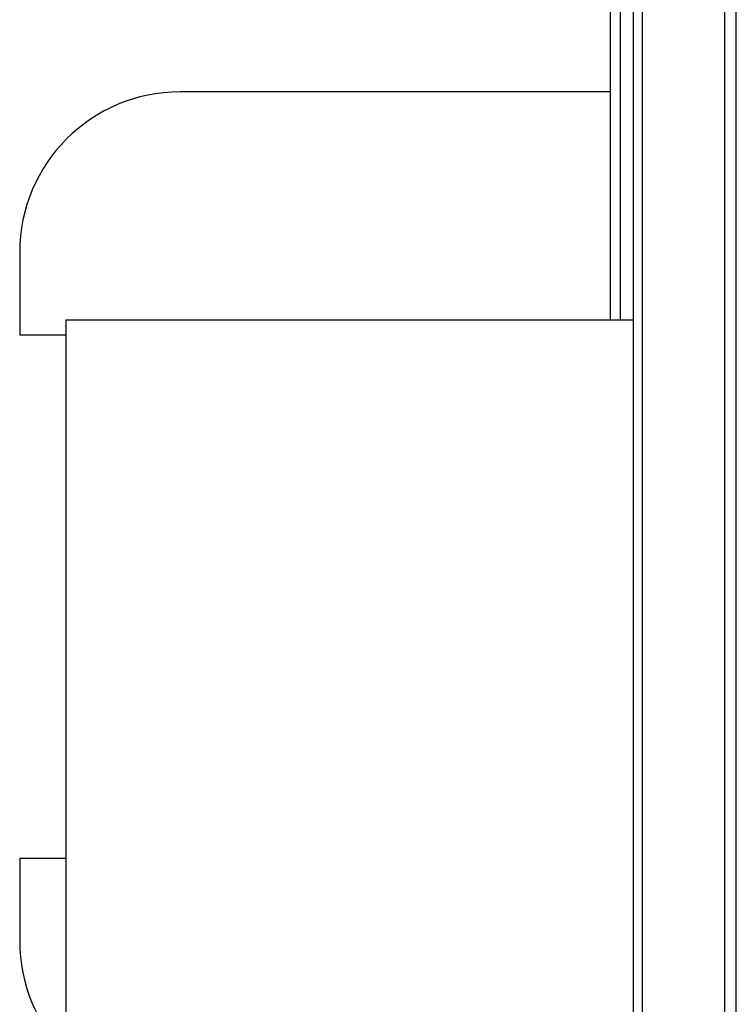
# Model space of a CAD drawing. Header units: inches. Extents: x 0.2 to 16.8, y 0.2 to 10.8.
# Tile 23 of 98: x 1.711 to 1.92, y 7.04 to 7.328. Entities that reach past the tile are written whole.
import ezdxf

# ---------------------------------------------------------------- set-up
doc = ezdxf.new("R2010")
doc.units = ezdxf.units.IN
doc.header["$LTSCALE"] = 0.935
doc.header["$MEASUREMENT"] = 0
doc.layers.get('0').update_dxf_attribs({"linetype": 'CONTINUOUS'})

msp = doc.modelspace()

# ---------------------------------------------------------------- linework, layer by layer
at = {"color": 7, "linetype": 'CONTINUOUS'}
for p, q in [((1.8902455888, 4.7441739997), (1.8902455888, 7.8139239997)), ((1.8835032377, 7.2400659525), (1.8835032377, 7.4114409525)), ((1.8835032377, 7.3066920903), (1.7576302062, 7.3066920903)), ((1.7107552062, 7.2598170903), (1.7107552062, 7.235554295)), ((1.7242286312, 7.2400659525), (1.7242286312, 7.0060659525)), ((1.7242286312, 7.2400659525), (1.8902455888, 7.2400659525)), ((1.7242286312, 7.235554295), (1.7107552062, 7.235554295)), ((1.7107552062, 7.082554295), (1.7107552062, 7.0582914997)), ((1.7107552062, 7.082554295), (1.7242286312, 7.082554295))]:
    msp.add_line(p, q, dxfattribs=at)
at = {"color": 9, "linetype": 'CONTINUOUS'}
for p, q in [((1.8928471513, 4.7441739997), (1.8928471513, 7.8139239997)), ((1.9168548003, 4.7441739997), (1.9168548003, 7.8139239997)), ((1.9202532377, 4.7441739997), (1.9202532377, 7.8139239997)), ((1.8863857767, 7.2400659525), (1.8863857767, 7.4114409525))]:
    msp.add_line(p, q, dxfattribs=at)
at = {"color": 7, "linetype": 'CONTINUOUS'}
for centre, start, end in [((1.7576302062, 7.2598170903), 90, 180), ((1.7576302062, 7.0582914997), 180, 224.5082249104)]:
    msp.add_arc(centre, 0.046875, start, end, dxfattribs=at)

doc.saveas('drawing.dxf')
